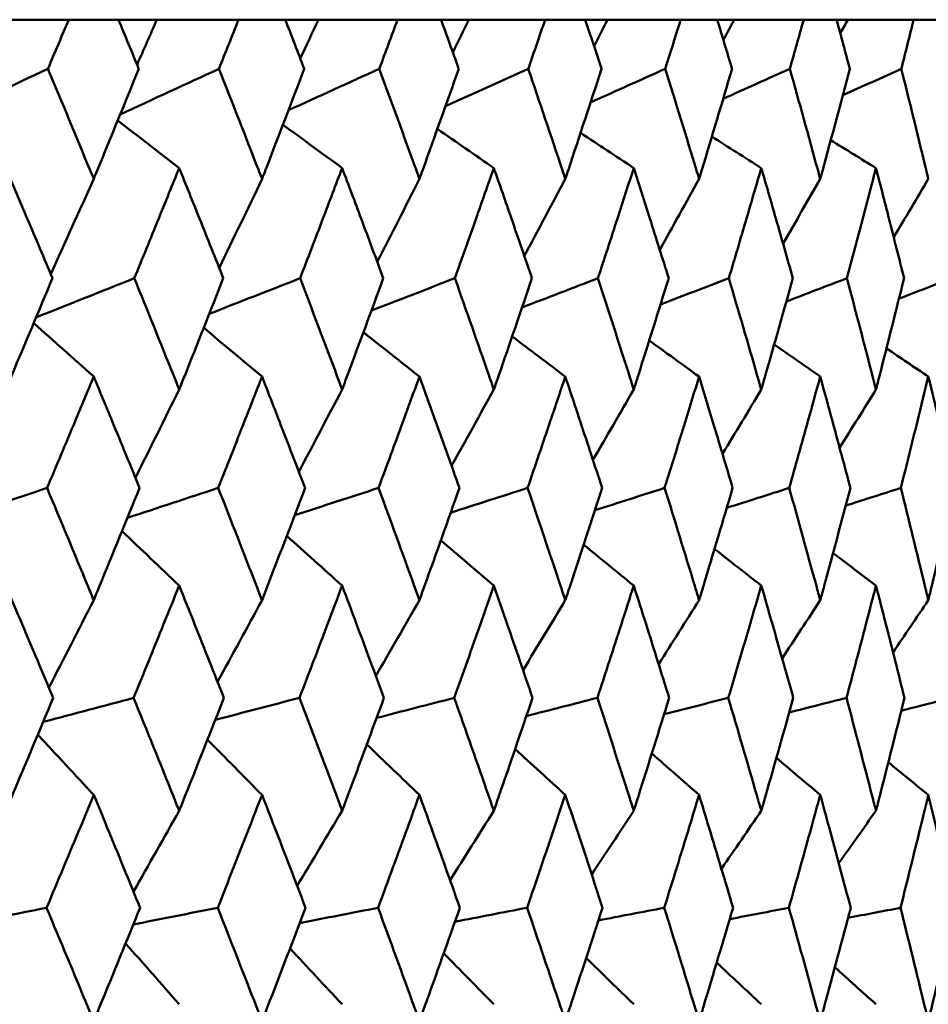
# Model space of a CAD drawing. Header units: millimetres. Extents: x 61 to 1929, y 482 to 2664.
# Tile 36 of 219: x 344.07 to 348.87, y 716.16 to 721.35. Entities that reach past the tile are written whole.
import ezdxf

# ---------------------------------------------------------------- set-up
doc = ezdxf.new("R2010")
doc.units = ezdxf.units.MM
doc.header["$LTSCALE"] = 10
doc.layers.add('Widoczne (ISO)', color=7, linetype='Continuous', lineweight=50)

msp = doc.modelspace()

# ---------------------------------------------------------------- linework, layer by layer
at = {"layer": 'Widoczne (ISO)'}
for p, q in [((343.8995, 721.3536), (344.3332, 721.3536)), ((344.5961, 721.3536), (344.3332, 721.3536)), ((344.5961, 721.3536), (344.7986, 721.3536)), ((344.7986, 721.3536), (345.2296, 721.3536)), ((345.4764, 721.3536), (345.2296, 721.3536)), ((345.4764, 721.3536), (345.6515, 721.3536)), ((345.6515, 721.3536), (346.0689, 721.3536)), ((346.2988, 721.3536), (346.0689, 721.3536)), ((346.2988, 721.3536), (346.4457, 721.3536)), ((346.4457, 721.3536), (346.8479, 721.3536)), ((347.0599, 721.3536), (346.8479, 721.3536)), ((347.0599, 721.3536), (347.1781, 721.3536)), ((347.1781, 721.3536), (347.5635, 721.3536)), ((347.7567, 721.3536), (347.5635, 721.3536)), ((347.7567, 721.3536), (347.8457, 721.3536)), ((347.8457, 721.3536), (348.2128, 721.3536)), ((348.3865, 721.3536), (348.2128, 721.3536)), ((348.3865, 721.3536), (348.4459, 721.3536)), ((348.4459, 721.3536), (348.7933, 721.3536)), ((348.9468, 721.3536), (348.7933, 721.3536))]:
    msp.add_line(p, q, dxfattribs=at)
msp.add_circle((330.7742, 751.3536), 50, dxfattribs=at)
for points, knots in [([(344.3332, 721.3536), (344.297, 721.2677), (344.2607, 721.1818), (344.2241, 721.0954), (344.2238, 721.0948), (344.2236, 721.0943)], [0, 0, 0, 0, 0.02969567, 0.02969567, 0.02988021, 0.02988021, 0.02988021, 0.02988021]), ([(344.703, 721.0943), (344.7028, 721.0948), (344.7026, 721.0954), (344.6671, 721.1818), (344.6316, 721.2677), (344.5961, 721.3536)], [0.02951568, 0.02951568, 0.02951568, 0.02951568, 0.02969929, 0.02969929, 0.05939589, 0.05939589, 0.05939589, 0.05939589]), ([(345.2296, 721.3536), (345.1956, 721.2677), (345.1614, 721.1818), (345.1269, 721.0954), (345.1267, 721.0948), (345.1265, 721.0943)], [0, 0, 0, 0, 0.02969567, 0.02969567, 0.02988021, 0.02988021, 0.02988021, 0.02988021]), ([(345.5767, 721.0943), (345.5765, 721.0948), (345.5763, 721.0954), (345.543, 721.1818), (345.5098, 721.2677), (345.4764, 721.3536)], [0.02951568, 0.02951568, 0.02951568, 0.02951568, 0.02969929, 0.02969929, 0.05939589, 0.05939589, 0.05939589, 0.05939589]), ([(346.0689, 721.3536), (346.0372, 721.2677), (346.0054, 721.1818), (345.9732, 721.0954), (345.973, 721.0948), (345.9728, 721.0943)], [0, 0, 0, 0, 0.02969567, 0.02969567, 0.02988021, 0.02988021, 0.02988021, 0.02988021]), ([(346.392, 721.0943), (346.3918, 721.0948), (346.3916, 721.0954), (346.3607, 721.1818), (346.3298, 721.2677), (346.2988, 721.3536)], [0.02951568, 0.02951568, 0.02951568, 0.02951568, 0.02969929, 0.02969929, 0.05939589, 0.05939589, 0.05939589, 0.05939589]), ([(346.8479, 721.3536), (346.8186, 721.2677), (346.7892, 721.1818), (346.7595, 721.0954), (346.7593, 721.0948), (346.7591, 721.0943)], [0, 0, 0, 0, 0.02969567, 0.02969567, 0.02988021, 0.02988021, 0.02988021, 0.02988021]), ([(347.1457, 721.0943), (347.1455, 721.0948), (347.1453, 721.0954), (347.1169, 721.1818), (347.0885, 721.2677), (347.0599, 721.3536)], [0.02951568, 0.02951568, 0.02951568, 0.02951568, 0.02969929, 0.02969929, 0.05939589, 0.05939589, 0.05939589, 0.05939589]), ([(347.5635, 721.3536), (347.5367, 721.2677), (347.5098, 721.1818), (347.4826, 721.0954), (347.4825, 721.0948), (347.4823, 721.0943)], [0, 0, 0, 0, 0.02969567, 0.02969567, 0.02988021, 0.02988021, 0.02988021, 0.02988021]), ([(347.8347, 721.0943), (347.8345, 721.0948), (347.8344, 721.0954), (347.8086, 721.1818), (347.7827, 721.2677), (347.7567, 721.3536)], [0.02951568, 0.02951568, 0.02951568, 0.02951568, 0.02969929, 0.02969929, 0.05939589, 0.05939589, 0.05939589, 0.05939589]), ([(348.2128, 721.3536), (348.1887, 721.2677), (348.1644, 721.1818), (348.1399, 721.0954), (348.1397, 721.0948), (348.1396, 721.0943)], [0, 0, 0, 0, 0.02969567, 0.02969567, 0.02988021, 0.02988021, 0.02988021, 0.02988021]), ([(348.4564, 721.0943), (348.4563, 721.0948), (348.4561, 721.0954), (348.433, 721.1818), (348.4098, 721.2677), (348.3865, 721.3536)], [0.02951568, 0.02951568, 0.02951568, 0.02951568, 0.02969929, 0.02969929, 0.05939589, 0.05939589, 0.05939589, 0.05939589]), ([(348.7933, 721.3536), (348.7719, 721.2677), (348.7504, 721.1818), (348.7286, 721.0954), (348.7284, 721.0948), (348.7283, 721.0943)], [0, 0, 0, 0, 0.02969567, 0.02969567, 0.02988021, 0.02988021, 0.02988021, 0.02988021]), ([(344.2236, 721.0943), (344.2979, 720.917), (344.3717, 720.7396), (344.4517, 720.546), (344.4584, 720.5296), (344.4652, 720.5133)], [0.0297954, 0.0297954, 0.0297954, 0.0297954, 0.09092493, 0.09092493, 0.09655955, 0.09655955, 0.09655955, 0.09655955]), ([(344.4652, 720.5133), (344.4719, 720.5295), (344.4786, 720.5457), (344.5583, 720.7394), (344.6309, 720.9169), (344.703, 721.0943)], [0.0853813, 0.0853813, 0.0853813, 0.0853813, 0.09097809, 0.09097809, 0.15214536, 0.15214536, 0.15214536, 0.15214536]), ([(345.1265, 721.0943), (345.1964, 720.917), (345.2658, 720.7396), (345.3409, 720.546), (345.3473, 720.5296), (345.3536, 720.5133)], [0.0297954, 0.0297954, 0.0297954, 0.0297954, 0.09092493, 0.09092493, 0.09655955, 0.09655955, 0.09655955, 0.09655955]), ([(345.3536, 720.5133), (345.3599, 720.5295), (345.3662, 720.5457), (345.4411, 720.7394), (345.5092, 720.9169), (345.5767, 721.0943)], [0.0853813, 0.0853813, 0.0853813, 0.0853813, 0.09097809, 0.09097809, 0.15214536, 0.15214536, 0.15214536, 0.15214536]), ([(345.9728, 721.0943), (346.0381, 720.917), (346.1027, 720.7396), (346.1727, 720.546), (346.1786, 720.5296), (346.1845, 720.5133)], [0.0297954, 0.0297954, 0.0297954, 0.0297954, 0.09092493, 0.09092493, 0.09655955, 0.09655955, 0.09655955, 0.09655955]), ([(346.1845, 720.5133), (346.1903, 720.5295), (346.1962, 720.5457), (346.2659, 720.7394), (346.3293, 720.9169), (346.392, 721.0943)], [0.0853813, 0.0853813, 0.0853813, 0.0853813, 0.09097809, 0.09097809, 0.15214536, 0.15214536, 0.15214536, 0.15214536]), ([(346.7591, 721.0943), (346.8194, 720.917), (346.8791, 720.7396), (346.9437, 720.546), (346.9491, 720.5296), (346.9546, 720.5133)], [0.0297954, 0.0297954, 0.0297954, 0.0297954, 0.09092493, 0.09092493, 0.09655955, 0.09655955, 0.09655955, 0.09655955]), ([(346.9546, 720.5133), (346.96, 720.5295), (346.9654, 720.5457), (347.0297, 720.7394), (347.088, 720.9169), (347.1457, 721.0943)], [0.0853813, 0.0853813, 0.0853813, 0.0853813, 0.09097809, 0.09097809, 0.15214536, 0.15214536, 0.15214536, 0.15214536]), ([(347.4823, 721.0943), (347.5375, 720.917), (347.592, 720.7396), (347.6509, 720.546), (347.6558, 720.5296), (347.6608, 720.5133)], [0.0297954, 0.0297954, 0.0297954, 0.0297954, 0.09092493, 0.09092493, 0.09655955, 0.09655955, 0.09655955, 0.09655955]), ([(347.6608, 720.5133), (347.6657, 720.5295), (347.6706, 720.5457), (347.7292, 720.7394), (347.7823, 720.9169), (347.8347, 721.0943)], [0.0853813, 0.0853813, 0.0853813, 0.0853813, 0.09097809, 0.09097809, 0.15214536, 0.15214536, 0.15214536, 0.15214536]), ([(348.1396, 721.0943), (348.1894, 720.917), (348.2385, 720.7396), (348.2914, 720.546), (348.2959, 720.5296), (348.3004, 720.5133)], [0.0297954, 0.0297954, 0.0297954, 0.0297954, 0.09092493, 0.09092493, 0.09655955, 0.09655955, 0.09655955, 0.09655955]), ([(348.3004, 720.5133), (348.3048, 720.5295), (348.3092, 720.5457), (348.3619, 720.7394), (348.4095, 720.9169), (348.4564, 721.0943)], [0.0853813, 0.0853813, 0.0853813, 0.0853813, 0.09097809, 0.09097809, 0.15214536, 0.15214536, 0.15214536, 0.15214536]), ([(348.7283, 721.0943), (348.7725, 720.917), (348.8161, 720.7396), (348.8629, 720.546), (348.8668, 720.5296), (348.8708, 720.5133)], [0.0297954, 0.0297954, 0.0297954, 0.0297954, 0.09092493, 0.09092493, 0.09655955, 0.09655955, 0.09655955, 0.09655955]), ([(344.2478, 719.9896), (344.2035, 720.0945), (344.1591, 720.1994), (344.0766, 720.3931), (344.0386, 720.482), (344.0005, 720.571)], [0.02528165, 0.02528165, 0.02528165, 0.02528165, 0.06150593, 0.06150593, 0.09223152, 0.09223152, 0.09223152, 0.09223152]), ([(344.9164, 720.571), (344.8804, 720.4821), (344.8444, 720.3932), (344.7655, 720.1994), (344.7226, 720.0945), (344.6796, 719.9896)], [0.03078053, 0.03078053, 0.03078053, 0.03078053, 0.06149921, 0.06149921, 0.09773041, 0.09773041, 0.09773041, 0.09773041]), ([(345.1493, 719.9896), (345.1076, 720.0945), (345.0658, 720.1994), (344.9881, 720.3931), (344.9523, 720.482), (344.9164, 720.571)], [0.02528165, 0.02528165, 0.02528165, 0.02528165, 0.06150593, 0.06150593, 0.09223152, 0.09223152, 0.09223152, 0.09223152]), ([(345.7764, 720.571), (345.7428, 720.4821), (345.7091, 720.3932), (345.6352, 720.1994), (345.5951, 720.0945), (345.5547, 719.9896)], [0.03078053, 0.03078053, 0.03078053, 0.03078053, 0.06149921, 0.06149921, 0.09773041, 0.09773041, 0.09773041, 0.09773041]), ([(345.994, 719.9896), (345.9552, 720.0945), (345.9161, 720.1994), (345.8435, 720.3931), (345.8101, 720.482), (345.7764, 720.571)], [0.02528165, 0.02528165, 0.02528165, 0.02528165, 0.06150593, 0.06150593, 0.09223152, 0.09223152, 0.09223152, 0.09223152]), ([(346.5773, 720.571), (346.5462, 720.4821), (346.5149, 720.3932), (346.4464, 720.1994), (346.4091, 720.0945), (346.3716, 719.9896)], [0.03078053, 0.03078053, 0.03078053, 0.03078053, 0.06149921, 0.06149921, 0.09773041, 0.09773041, 0.09773041, 0.09773041]), ([(346.7787, 719.9896), (346.7428, 720.0945), (346.7067, 720.1994), (346.6395, 720.3931), (346.6085, 720.482), (346.5773, 720.571)], [0.02528165, 0.02528165, 0.02528165, 0.02528165, 0.06150593, 0.06150593, 0.09223152, 0.09223152, 0.09223152, 0.09223152]), ([(347.3158, 720.571), (347.2873, 720.4821), (347.2585, 720.3932), (347.1956, 720.1994), (347.1614, 720.0945), (347.1269, 719.9896)], [0.03078053, 0.03078053, 0.03078053, 0.03078053, 0.06149921, 0.06149921, 0.09773041, 0.09773041, 0.09773041, 0.09773041]), ([(347.5002, 719.9896), (347.4674, 720.0945), (347.4344, 720.1994), (347.3728, 720.3931), (347.3444, 720.482), (347.3158, 720.571)], [0.02528165, 0.02528165, 0.02528165, 0.02528165, 0.06150593, 0.06150593, 0.09223152, 0.09223152, 0.09223152, 0.09223152]), ([(347.9891, 720.571), (347.9632, 720.4821), (347.9372, 720.3932), (347.8801, 720.1994), (347.849, 720.0945), (347.8176, 719.9896)], [0.03078053, 0.03078053, 0.03078053, 0.03078053, 0.06149921, 0.06149921, 0.09773041, 0.09773041, 0.09773041, 0.09773041]), ([(348.1558, 719.9896), (348.1261, 720.0945), (348.0963, 720.1994), (348.0407, 720.3931), (348.0149, 720.482), (347.9891, 720.571)], [0.02528165, 0.02528165, 0.02528165, 0.02528165, 0.06150593, 0.06150593, 0.09223152, 0.09223152, 0.09223152, 0.09223152]), ([(348.5944, 720.571), (348.5713, 720.4821), (348.548, 720.3932), (348.497, 720.1994), (348.4692, 720.0945), (348.4411, 719.9896)], [0.03078053, 0.03078053, 0.03078053, 0.03078053, 0.06149921, 0.06149921, 0.09773041, 0.09773041, 0.09773041, 0.09773041]), ([(348.7427, 719.9896), (348.7164, 720.0945), (348.6898, 720.1994), (348.6403, 720.3931), (348.6174, 720.482), (348.5944, 720.571)], [0.02528165, 0.02528165, 0.02528165, 0.02528165, 0.06150593, 0.06150593, 0.09223152, 0.09223152, 0.09223152, 0.09223152]), ([(344.0005, 719.4023), (344.0107, 719.4264), (344.021, 719.4506), (344.1038, 719.6464), (344.176, 719.818), (344.2478, 719.9896)], [0.0806421, 0.0806421, 0.0806421, 0.0806421, 0.08897282, 0.08897282, 0.14811965, 0.14811965, 0.14811965, 0.14811965]), ([(344.6796, 719.9896), (344.7493, 719.8181), (344.8185, 719.6466), (344.897, 719.4508), (344.9067, 719.4265), (344.9164, 719.4023)], [0.02983351, 0.02983351, 0.02983351, 0.02983351, 0.0889495, 0.0889495, 0.09731113, 0.09731113, 0.09731113, 0.09731113]), ([(344.9164, 719.4023), (344.926, 719.4264), (344.9357, 719.4506), (345.0138, 719.6464), (345.0818, 719.818), (345.1493, 719.9896)], [0.0806421, 0.0806421, 0.0806421, 0.0806421, 0.08897282, 0.08897282, 0.14811965, 0.14811965, 0.14811965, 0.14811965]), ([(345.5547, 719.9896), (345.6201, 719.8181), (345.6849, 719.6466), (345.7583, 719.4508), (345.7674, 719.4265), (345.7764, 719.4023)], [0.02983351, 0.02983351, 0.02983351, 0.02983351, 0.0889495, 0.0889495, 0.09731113, 0.09731113, 0.09731113, 0.09731113]), ([(345.7764, 719.4023), (345.7855, 719.4264), (345.7945, 719.4506), (345.8676, 719.6464), (345.931, 719.818), (345.994, 719.9896)], [0.0806421, 0.0806421, 0.0806421, 0.0806421, 0.08897282, 0.08897282, 0.14811965, 0.14811965, 0.14811965, 0.14811965]), ([(346.3716, 719.9896), (346.4323, 719.8181), (346.4925, 719.6466), (346.5605, 719.4508), (346.5689, 719.4265), (346.5773, 719.4023)], [0.02983351, 0.02983351, 0.02983351, 0.02983351, 0.0889495, 0.0889495, 0.09731113, 0.09731113, 0.09731113, 0.09731113]), ([(346.5773, 719.4023), (346.5857, 719.4264), (346.5941, 719.4506), (346.6617, 719.6464), (346.7205, 719.818), (346.7787, 719.9896)], [0.0806421, 0.0806421, 0.0806421, 0.0806421, 0.08897282, 0.08897282, 0.14811965, 0.14811965, 0.14811965, 0.14811965]), ([(347.1269, 719.9896), (347.1827, 719.8181), (347.238, 719.6466), (347.3004, 719.4508), (347.3081, 719.4265), (347.3158, 719.4023)], [0.02983351, 0.02983351, 0.02983351, 0.02983351, 0.0889495, 0.0889495, 0.09731113, 0.09731113, 0.09731113, 0.09731113]), ([(347.3158, 719.4023), (347.3235, 719.4264), (347.3312, 719.4506), (347.3932, 719.6464), (347.447, 719.818), (347.5002, 719.9896)], [0.0806421, 0.0806421, 0.0806421, 0.0806421, 0.08897282, 0.08897282, 0.14811965, 0.14811965, 0.14811965, 0.14811965]), ([(347.8176, 719.9896), (347.8684, 719.8181), (347.9185, 719.6466), (347.9751, 719.4508), (347.9821, 719.4265), (347.9891, 719.4023)], [0.02983351, 0.02983351, 0.02983351, 0.02983351, 0.0889495, 0.0889495, 0.09731113, 0.09731113, 0.09731113, 0.09731113]), ([(347.9891, 719.4023), (347.996, 719.4264), (348.003, 719.4506), (348.0591, 719.6464), (348.1077, 719.818), (348.1558, 719.9896)], [0.0806421, 0.0806421, 0.0806421, 0.0806421, 0.08897282, 0.08897282, 0.14811965, 0.14811965, 0.14811965, 0.14811965]), ([(348.4411, 719.9896), (348.4866, 719.8181), (348.5314, 719.6466), (348.5819, 719.4508), (348.5881, 719.4265), (348.5944, 719.4023)], [0.02983351, 0.02983351, 0.02983351, 0.02983351, 0.0889495, 0.0889495, 0.09731113, 0.09731113, 0.09731113, 0.09731113]), ([(348.5944, 719.4023), (348.6006, 719.4264), (348.6068, 719.4506), (348.6568, 719.6464), (348.7001, 719.818), (348.7427, 719.9896)], [0.0806421, 0.0806421, 0.0806421, 0.0806421, 0.08897282, 0.08897282, 0.14811965, 0.14811965, 0.14811965, 0.14811965]), ([(344.4652, 719.4706), (344.4326, 719.3921), (344.3998, 719.3137), (344.318, 719.1179), (344.2687, 719.0005), (344.2192, 718.8831)], [0.03448054, 0.03448054, 0.03448054, 0.03448054, 0.06157222, 0.06157222, 0.10209717, 0.10209717, 0.10209717, 0.10209717]), ([(344.7073, 718.8831), (344.6594, 719.0005), (344.6112, 719.1178), (344.5303, 719.3136), (344.4978, 719.3921), (344.4652, 719.4706)], [0.02104899, 0.02104899, 0.02104899, 0.02104899, 0.0615671, 0.0615671, 0.08866561, 0.08866561, 0.08866561, 0.08866561]), ([(345.3536, 719.4706), (345.323, 719.3921), (345.2922, 719.3137), (345.2153, 719.1179), (345.1689, 719.0005), (345.1224, 718.8831)], [0.03448054, 0.03448054, 0.03448054, 0.03448054, 0.06157222, 0.06157222, 0.10209717, 0.10209717, 0.10209717, 0.10209717]), ([(345.5808, 718.8831), (345.5358, 719.0005), (345.4906, 719.1178), (345.4148, 719.3136), (345.3842, 719.3921), (345.3536, 719.4706)], [0.02104899, 0.02104899, 0.02104899, 0.02104899, 0.0615671, 0.0615671, 0.08866561, 0.08866561, 0.08866561, 0.08866561]), ([(346.1845, 719.4706), (346.156, 719.3921), (346.1273, 719.3137), (346.0556, 719.1179), (346.0124, 719.0005), (345.9689, 718.8831)], [0.03448054, 0.03448054, 0.03448054, 0.03448054, 0.06157222, 0.06157222, 0.10209717, 0.10209717, 0.10209717, 0.10209717]), ([(346.3958, 718.8831), (346.354, 719.0005), (346.312, 719.1178), (346.2414, 719.3136), (346.213, 719.3921), (346.1845, 719.4706)], [0.02104899, 0.02104899, 0.02104899, 0.02104899, 0.0615671, 0.0615671, 0.08866561, 0.08866561, 0.08866561, 0.08866561]), ([(346.9546, 719.4706), (346.9283, 719.3921), (346.9019, 719.3137), (346.8356, 719.1179), (346.7957, 719.0005), (346.7555, 718.8831)], [0.03448054, 0.03448054, 0.03448054, 0.03448054, 0.06157222, 0.06157222, 0.10209717, 0.10209717, 0.10209717, 0.10209717]), ([(347.1491, 718.8831), (347.1107, 719.0005), (347.072, 719.1178), (347.007, 719.3136), (346.9809, 719.3921), (346.9546, 719.4706)], [0.02104899, 0.02104899, 0.02104899, 0.02104899, 0.0615671, 0.0615671, 0.08866561, 0.08866561, 0.08866561, 0.08866561]), ([(347.6608, 719.4706), (347.6368, 719.3921), (347.6127, 719.3137), (347.5523, 719.1179), (347.5158, 719.0005), (347.479, 718.8831)], [0.03448054, 0.03448054, 0.03448054, 0.03448054, 0.06157222, 0.06157222, 0.10209717, 0.10209717, 0.10209717, 0.10209717]), ([(347.8378, 718.8831), (347.803, 719.0005), (347.7678, 719.1178), (347.7086, 719.3136), (347.6848, 719.3921), (347.6608, 719.4706)], [0.02104899, 0.02104899, 0.02104899, 0.02104899, 0.0615671, 0.0615671, 0.08866561, 0.08866561, 0.08866561, 0.08866561]), ([(348.3004, 719.4706), (348.2788, 719.3921), (348.2571, 719.3137), (348.2027, 719.1179), (348.1698, 719.0005), (348.1366, 718.8831)], [0.03448054, 0.03448054, 0.03448054, 0.03448054, 0.06157222, 0.06157222, 0.10209717, 0.10209717, 0.10209717, 0.10209717]), ([(348.4592, 718.8831), (348.428, 719.0005), (348.3965, 719.1178), (348.3433, 719.3136), (348.3219, 719.3921), (348.3004, 719.4706)], [0.02104899, 0.02104899, 0.02104899, 0.02104899, 0.0615671, 0.0615671, 0.08866561, 0.08866561, 0.08866561, 0.08866561]), ([(348.8708, 719.4706), (348.8517, 719.3921), (348.8325, 719.3137), (348.7843, 719.1179), (348.7551, 719.0005), (348.7257, 718.8831)], [0.03448054, 0.03448054, 0.03448054, 0.03448054, 0.06157222, 0.06157222, 0.10209717, 0.10209717, 0.10209717, 0.10209717]), ([(349.0108, 718.8831), (348.9833, 719.0005), (348.9556, 719.1178), (348.9087, 719.3136), (348.8898, 719.3921), (348.8708, 719.4706)], [0.02104899, 0.02104899, 0.02104899, 0.02104899, 0.0615671, 0.0615671, 0.08866561, 0.08866561, 0.08866561, 0.08866561]), ([(344.2192, 718.8831), (344.2912, 718.7109), (344.3628, 718.5387), (344.4444, 718.3413), (344.4548, 718.3161), (344.4652, 718.2908)], [0.02530969, 0.02530969, 0.02530969, 0.02530969, 0.08465152, 0.08465152, 0.09334823, 0.09334823, 0.09334823, 0.09334823]), ([(344.4652, 718.2908), (344.4755, 718.316), (344.4859, 718.3412), (344.5671, 718.5386), (344.6375, 718.7109), (344.7073, 718.8831)], [0.07597559, 0.07597559, 0.07597559, 0.07597559, 0.08464777, 0.08464777, 0.14401425, 0.14401425, 0.14401425, 0.14401425]), ([(345.1224, 718.8831), (345.1902, 718.7109), (345.2575, 718.5387), (345.3341, 718.3413), (345.3438, 718.3161), (345.3536, 718.2908)], [0.02530969, 0.02530969, 0.02530969, 0.02530969, 0.08465152, 0.08465152, 0.09334823, 0.09334823, 0.09334823, 0.09334823]), ([(345.3536, 718.2908), (345.3633, 718.316), (345.3731, 718.3412), (345.4493, 718.5386), (345.5153, 718.7109), (345.5808, 718.8831)], [0.07597559, 0.07597559, 0.07597559, 0.07597559, 0.08464777, 0.08464777, 0.14401425, 0.14401425, 0.14401425, 0.14401425]), ([(345.9689, 718.8831), (346.0322, 718.7109), (346.095, 718.5387), (346.1663, 718.3413), (346.1754, 718.3161), (346.1845, 718.2908)], [0.02530969, 0.02530969, 0.02530969, 0.02530969, 0.08465152, 0.08465152, 0.09334823, 0.09334823, 0.09334823, 0.09334823]), ([(346.1845, 718.2908), (346.1936, 718.316), (346.2026, 718.3412), (346.2736, 718.5386), (346.3349, 718.7109), (346.3958, 718.8831)], [0.07597559, 0.07597559, 0.07597559, 0.07597559, 0.08464777, 0.08464777, 0.14401425, 0.14401425, 0.14401425, 0.14401425]), ([(346.7555, 718.8831), (346.814, 718.7109), (346.872, 718.5387), (346.9378, 718.3413), (346.9462, 718.3161), (346.9546, 718.2908)], [0.02530969, 0.02530969, 0.02530969, 0.02530969, 0.08465152, 0.08465152, 0.09334823, 0.09334823, 0.09334823, 0.09334823]), ([(346.9546, 718.2908), (346.9629, 718.316), (346.9713, 718.3412), (347.0367, 718.5386), (347.0932, 718.7109), (347.1491, 718.8831)], [0.07597559, 0.07597559, 0.07597559, 0.07597559, 0.08464777, 0.08464777, 0.14401425, 0.14401425, 0.14401425, 0.14401425]), ([(347.479, 718.8831), (347.5325, 718.7109), (347.5855, 718.5387), (347.6455, 718.3413), (347.6531, 718.3161), (347.6608, 718.2908)], [0.02530969, 0.02530969, 0.02530969, 0.02530969, 0.08465152, 0.08465152, 0.09334823, 0.09334823, 0.09334823, 0.09334823]), ([(347.6608, 718.2908), (347.6684, 718.316), (347.676, 718.3412), (347.7356, 718.5386), (347.787, 718.7109), (347.8378, 718.8831)], [0.07597559, 0.07597559, 0.07597559, 0.07597559, 0.08464777, 0.08464777, 0.14401425, 0.14401425, 0.14401425, 0.14401425]), ([(348.1366, 718.8831), (348.1849, 718.7109), (348.2326, 718.5387), (348.2866, 718.3413), (348.2935, 718.3161), (348.3004, 718.2908)], [0.02530969, 0.02530969, 0.02530969, 0.02530969, 0.08465152, 0.08465152, 0.09334823, 0.09334823, 0.09334823, 0.09334823]), ([(348.3004, 718.2908), (348.3072, 718.316), (348.3141, 718.3412), (348.3676, 718.5386), (348.4137, 718.7109), (348.4592, 718.8831)], [0.07597559, 0.07597559, 0.07597559, 0.07597559, 0.08464777, 0.08464777, 0.14401425, 0.14401425, 0.14401425, 0.14401425]), ([(348.7257, 718.8831), (348.7686, 718.7109), (348.8109, 718.5387), (348.8586, 718.3413), (348.8647, 718.3161), (348.8708, 718.2908)], [0.02530969, 0.02530969, 0.02530969, 0.02530969, 0.08465152, 0.08465152, 0.09334823, 0.09334823, 0.09334823, 0.09334823]), ([(348.8708, 718.2908), (348.8768, 718.316), (348.8829, 718.3412), (348.9302, 718.5386), (348.9708, 718.7109), (349.0108, 718.8831)], [0.07597559, 0.07597559, 0.07597559, 0.07597559, 0.08464777, 0.08464777, 0.14401425, 0.14401425, 0.14401425, 0.14401425]), ([(344.2514, 717.7757), (344.1969, 717.9054), (344.142, 718.0351), (344.0582, 718.2325), (344.0294, 718.3002), (344.0005, 718.3678)], [0.01681985, 0.01681985, 0.01681985, 0.01681985, 0.06159108, 0.06159108, 0.08495433, 0.08495433, 0.08495433, 0.08495433]), ([(344.9164, 718.3678), (344.8891, 718.3002), (344.8618, 718.2325), (344.7819, 718.0351), (344.7291, 717.9054), (344.6761, 717.7757)], [0.03825175, 0.03825175, 0.03825175, 0.03825175, 0.06160817, 0.06160817, 0.10638617, 0.10638617, 0.10638617, 0.10638617]), ([(345.1527, 717.7757), (345.1014, 717.9054), (345.0498, 718.0351), (344.9708, 718.2325), (344.9436, 718.3002), (344.9164, 718.3678)], [0.01681985, 0.01681985, 0.01681985, 0.01681985, 0.06159108, 0.06159108, 0.08495433, 0.08495433, 0.08495433, 0.08495433]), ([(345.7764, 718.3678), (345.751, 718.3002), (345.7254, 718.2325), (345.6506, 718.0351), (345.6012, 717.9054), (345.5514, 717.7757)], [0.03825175, 0.03825175, 0.03825175, 0.03825175, 0.06160817, 0.06160817, 0.10638617, 0.10638617, 0.10638617, 0.10638617]), ([(345.9972, 717.7757), (345.9493, 717.9054), (345.9011, 718.0351), (345.8273, 718.2325), (345.8019, 718.3002), (345.7764, 718.3678)], [0.01681985, 0.01681985, 0.01681985, 0.01681985, 0.06159108, 0.06159108, 0.08495433, 0.08495433, 0.08495433, 0.08495433]), ([(346.5773, 718.3678), (346.5537, 718.3002), (346.53, 718.2325), (346.4607, 718.0351), (346.4147, 717.9054), (346.3685, 717.7757)], [0.03825175, 0.03825175, 0.03825175, 0.03825175, 0.06160817, 0.06160817, 0.10638617, 0.10638617, 0.10638617, 0.10638617]), ([(346.7816, 717.7757), (346.7374, 717.9054), (346.6928, 718.0351), (346.6245, 718.2325), (346.6009, 718.3002), (346.5773, 718.3678)], [0.01681985, 0.01681985, 0.01681985, 0.01681985, 0.06159108, 0.06159108, 0.08495433, 0.08495433, 0.08495433, 0.08495433]), ([(347.3158, 718.3678), (347.2942, 718.3002), (347.2724, 718.2325), (347.2088, 718.0351), (347.1666, 717.9054), (347.1241, 717.7757)], [0.03825175, 0.03825175, 0.03825175, 0.03825175, 0.06160817, 0.06160817, 0.10638617, 0.10638617, 0.10638617, 0.10638617]), ([(347.5029, 717.7757), (347.4625, 717.9054), (347.4217, 718.0351), (347.3591, 718.2325), (347.3375, 718.3002), (347.3158, 718.3678)], [0.01681985, 0.01681985, 0.01681985, 0.01681985, 0.06159108, 0.06159108, 0.08495433, 0.08495433, 0.08495433, 0.08495433]), ([(347.9891, 718.3678), (347.9695, 718.3002), (347.9498, 718.2325), (347.892, 718.0351), (347.8537, 717.9054), (347.8151, 717.7757)], [0.03825175, 0.03825175, 0.03825175, 0.03825175, 0.06160817, 0.06160817, 0.10638617, 0.10638617, 0.10638617, 0.10638617]), ([(348.1582, 717.7757), (348.1217, 717.9054), (348.0848, 718.0351), (348.0282, 718.2325), (348.0087, 718.3002), (347.9891, 718.3678)], [0.01681985, 0.01681985, 0.01681985, 0.01681985, 0.06159108, 0.06159108, 0.08495433, 0.08495433, 0.08495433, 0.08495433]), ([(348.5944, 718.3678), (348.5769, 718.3002), (348.5593, 718.2325), (348.5077, 718.0351), (348.4734, 717.9054), (348.4388, 717.7757)], [0.03825175, 0.03825175, 0.03825175, 0.03825175, 0.06160817, 0.06160817, 0.10638617, 0.10638617, 0.10638617, 0.10638617]), ([(348.7448, 717.7757), (348.7124, 717.9054), (348.6797, 718.0351), (348.6292, 718.2325), (348.6119, 718.3002), (348.5944, 718.3678)], [0.01681985, 0.01681985, 0.01681985, 0.01681985, 0.06159108, 0.06159108, 0.08495433, 0.08495433, 0.08495433, 0.08495433]), ([(344.0005, 717.1799), (344.0113, 717.2054), (344.0221, 717.2309), (344.1063, 717.4295), (344.1791, 717.6026), (344.2514, 717.7757)], [0.07138254, 0.07138254, 0.07138254, 0.07138254, 0.08018544, 0.08018544, 0.13983561, 0.13983561, 0.13983561, 0.13983561]), ([(344.6761, 717.7757), (344.7464, 717.6027), (344.8163, 717.4296), (344.8959, 717.231), (344.9061, 717.2054), (344.9164, 717.1799)], [0.02053386, 0.02053386, 0.02053386, 0.02053386, 0.08016461, 0.08016461, 0.08898694, 0.08898694, 0.08898694, 0.08898694]), ([(344.9164, 717.1799), (344.9266, 717.2054), (344.9368, 717.2309), (345.0161, 717.4295), (345.0846, 717.6026), (345.1527, 717.7757)], [0.07138254, 0.07138254, 0.07138254, 0.07138254, 0.08018544, 0.08018544, 0.13983561, 0.13983561, 0.13983561, 0.13983561]), ([(345.5514, 717.7757), (345.6174, 717.6027), (345.6828, 717.4296), (345.7573, 717.231), (345.7669, 717.2054), (345.7764, 717.1799)], [0.02053386, 0.02053386, 0.02053386, 0.02053386, 0.08016461, 0.08016461, 0.08898694, 0.08898694, 0.08898694, 0.08898694]), ([(345.7764, 717.1799), (345.786, 717.2054), (345.7955, 717.2309), (345.8697, 717.4295), (345.9337, 717.6026), (345.9972, 717.7757)], [0.07138254, 0.07138254, 0.07138254, 0.07138254, 0.08018544, 0.08018544, 0.13983561, 0.13983561, 0.13983561, 0.13983561]), ([(346.3685, 717.7757), (346.4298, 717.6027), (346.4905, 717.4296), (346.5596, 717.231), (346.5685, 717.2054), (346.5773, 717.1799)], [0.02053386, 0.02053386, 0.02053386, 0.02053386, 0.08016461, 0.08016461, 0.08898694, 0.08898694, 0.08898694, 0.08898694]), ([(346.5773, 717.1799), (346.5862, 717.2054), (346.595, 717.2309), (346.6637, 717.4295), (346.723, 717.6026), (346.7816, 717.7757)], [0.07138254, 0.07138254, 0.07138254, 0.07138254, 0.08018544, 0.08018544, 0.13983561, 0.13983561, 0.13983561, 0.13983561]), ([(347.1241, 717.7757), (347.1804, 717.6027), (347.2362, 717.4296), (347.2995, 717.231), (347.3077, 717.2054), (347.3158, 717.1799)], [0.02053386, 0.02053386, 0.02053386, 0.02053386, 0.08016461, 0.08016461, 0.08898694, 0.08898694, 0.08898694, 0.08898694]), ([(347.3158, 717.1799), (347.324, 717.2054), (347.3321, 717.2309), (347.395, 717.4295), (347.4493, 717.6026), (347.5029, 717.7757)], [0.07138254, 0.07138254, 0.07138254, 0.07138254, 0.08018544, 0.08018544, 0.13983561, 0.13983561, 0.13983561, 0.13983561]), ([(347.8151, 717.7757), (347.8663, 717.6027), (347.9169, 717.4296), (347.9743, 717.231), (347.9817, 717.2054), (347.9891, 717.1799)], [0.02053386, 0.02053386, 0.02053386, 0.02053386, 0.08016461, 0.08016461, 0.08898694, 0.08898694, 0.08898694, 0.08898694]), ([(347.9891, 717.1799), (347.9964, 717.2054), (348.0038, 717.2309), (348.0607, 717.4295), (348.1098, 717.6026), (348.1582, 717.7757)], [0.07138254, 0.07138254, 0.07138254, 0.07138254, 0.08018544, 0.08018544, 0.13983561, 0.13983561, 0.13983561, 0.13983561]), ([(348.4388, 717.7757), (348.4847, 717.6027), (348.53, 717.4296), (348.5812, 717.231), (348.5878, 717.2054), (348.5944, 717.1799)], [0.02053386, 0.02053386, 0.02053386, 0.02053386, 0.08016461, 0.08016461, 0.08898694, 0.08898694, 0.08898694, 0.08898694]), ([(348.5944, 717.1799), (348.6009, 717.2054), (348.6075, 717.2309), (348.6583, 717.4295), (348.7019, 717.6026), (348.7448, 717.7757)], [0.07138254, 0.07138254, 0.07138254, 0.07138254, 0.08018544, 0.08018544, 0.13983561, 0.13983561, 0.13983561, 0.13983561]), ([(344.4652, 717.2636), (344.4417, 717.2071), (344.4183, 717.1506), (344.3356, 716.9521), (344.2761, 716.8101), (344.2163, 716.6681)], [0.04208868, 0.04208868, 0.04208868, 0.04208868, 0.06158988, 0.06158988, 0.11059803, 0.11059803, 0.11059803, 0.11059803]), ([(344.7101, 716.6681), (344.6522, 716.8101), (344.5939, 716.9521), (344.512, 717.1506), (344.4886, 717.2071), (344.4652, 717.2636)], [0.01259731, 0.01259731, 0.01259731, 0.01259731, 0.06159863, 0.06159863, 0.08110666, 0.08110666, 0.08110666, 0.08110666]), ([(345.3536, 717.2636), (345.3316, 717.2071), (345.3095, 717.1506), (345.2319, 716.9521), (345.1759, 716.8101), (345.1197, 716.6681)], [0.04208868, 0.04208868, 0.04208868, 0.04208868, 0.06158988, 0.06158988, 0.11059803, 0.11059803, 0.11059803, 0.11059803]), ([(345.5834, 716.6681), (345.5291, 716.8101), (345.4744, 716.9521), (345.3976, 717.1506), (345.3756, 717.2071), (345.3536, 717.2636)], [0.01259731, 0.01259731, 0.01259731, 0.01259731, 0.06159863, 0.06159863, 0.08110666, 0.08110666, 0.08110666, 0.08110666]), ([(346.1845, 717.2636), (346.164, 717.2071), (346.1435, 717.1506), (346.0711, 716.9521), (346.0189, 716.8101), (345.9664, 716.6681)], [0.04208868, 0.04208868, 0.04208868, 0.04208868, 0.06158988, 0.06158988, 0.11059803, 0.11059803, 0.11059803, 0.11059803]), ([(346.3982, 716.6681), (346.3478, 716.8101), (346.297, 716.9521), (346.2254, 717.1506), (346.205, 717.2071), (346.1845, 717.2636)], [0.01259731, 0.01259731, 0.01259731, 0.01259731, 0.06159863, 0.06159863, 0.08110666, 0.08110666, 0.08110666, 0.08110666]), ([(346.9546, 717.2636), (346.9357, 717.2071), (346.9167, 717.1506), (346.8499, 716.9521), (346.8017, 716.8101), (346.7532, 716.6681)], [0.04208868, 0.04208868, 0.04208868, 0.04208868, 0.06158988, 0.06158988, 0.11059803, 0.11059803, 0.11059803, 0.11059803]), ([(347.1513, 716.6681), (347.105, 716.8101), (347.0582, 716.9521), (346.9923, 717.1506), (346.9735, 717.2071), (346.9546, 717.2636)], [0.01259731, 0.01259731, 0.01259731, 0.01259731, 0.06159863, 0.06159863, 0.08110666, 0.08110666, 0.08110666, 0.08110666]), ([(347.6608, 717.2636), (347.6436, 717.2071), (347.6263, 717.1506), (347.5653, 716.9521), (347.5213, 716.8101), (347.4769, 716.6681)], [0.04208868, 0.04208868, 0.04208868, 0.04208868, 0.06158988, 0.06158988, 0.11059803, 0.11059803, 0.11059803, 0.11059803]), ([(347.8398, 716.6681), (347.7977, 716.8101), (347.7552, 716.9521), (347.6952, 717.1506), (347.678, 717.2071), (347.6608, 717.2636)], [0.01259731, 0.01259731, 0.01259731, 0.01259731, 0.06159863, 0.06159863, 0.08110666, 0.08110666, 0.08110666, 0.08110666]), ([(348.3004, 717.2636), (348.2849, 717.2071), (348.2693, 717.1506), (348.2145, 716.9521), (348.1748, 716.8101), (348.1347, 716.6681)], [0.04208868, 0.04208868, 0.04208868, 0.04208868, 0.06158988, 0.06158988, 0.11059803, 0.11059803, 0.11059803, 0.11059803]), ([(348.461, 716.6681), (348.4233, 716.8101), (348.3852, 716.9521), (348.3313, 717.1506), (348.3158, 717.2071), (348.3004, 717.2636)], [0.01259731, 0.01259731, 0.01259731, 0.01259731, 0.06159863, 0.06159863, 0.08110666, 0.08110666, 0.08110666, 0.08110666]), ([(348.8708, 717.2636), (348.8571, 717.2071), (348.8433, 717.1506), (348.7948, 716.9521), (348.7596, 716.8101), (348.724, 716.6681)], [0.04208868, 0.04208868, 0.04208868, 0.04208868, 0.06158988, 0.06158988, 0.11059803, 0.11059803, 0.11059803, 0.11059803]), ([(349.0124, 716.6681), (348.9792, 716.8101), (348.9457, 716.9521), (348.8981, 717.1506), (348.8845, 717.2071), (348.8708, 717.2636)], [0.01259731, 0.01259731, 0.01259731, 0.01259731, 0.06159863, 0.06159863, 0.08110666, 0.08110666, 0.08110666, 0.08110666]), ([(344.2163, 716.6681), (344.2893, 716.4941), (344.3618, 716.3201), (344.4442, 716.1208), (344.4547, 716.0954), (344.4652, 716.0701)], [0.01556037, 0.01556037, 0.01556037, 0.01556037, 0.07555527, 0.07555527, 0.08428623, 0.08428623, 0.08428623, 0.08428623]), ([(344.4652, 716.0701), (344.4756, 716.0954), (344.486, 716.1207), (344.5682, 716.32), (344.6394, 716.4941), (344.7101, 716.6681)], [0.06686277, 0.06686277, 0.06686277, 0.06686277, 0.07557848, 0.07557848, 0.13558897, 0.13558897, 0.13558897, 0.13558897]), ([(345.1197, 716.6681), (345.1883, 716.4941), (345.2565, 716.3201), (345.3339, 716.1208), (345.3438, 716.0954), (345.3536, 716.0701)], [0.01556037, 0.01556037, 0.01556037, 0.01556037, 0.07555527, 0.07555527, 0.08428623, 0.08428623, 0.08428623, 0.08428623]), ([(345.3536, 716.0701), (345.3634, 716.0954), (345.3732, 716.1207), (345.4503, 716.32), (345.5171, 716.4941), (345.5834, 716.6681)], [0.06686277, 0.06686277, 0.06686277, 0.06686277, 0.07557848, 0.07557848, 0.13558897, 0.13558897, 0.13558897, 0.13558897]), ([(345.9664, 716.6681), (346.0305, 716.4941), (346.094, 716.3201), (346.1662, 716.1208), (346.1753, 716.0954), (346.1845, 716.0701)], [0.01556037, 0.01556037, 0.01556037, 0.01556037, 0.07555527, 0.07555527, 0.08428623, 0.08428623, 0.08428623, 0.08428623]), ([(346.1845, 716.0701), (346.1936, 716.0954), (346.2027, 716.1207), (346.2745, 716.32), (346.3366, 716.4941), (346.3982, 716.6681)], [0.06686277, 0.06686277, 0.06686277, 0.06686277, 0.07557848, 0.07557848, 0.13558897, 0.13558897, 0.13558897, 0.13558897]), ([(346.7532, 716.6681), (346.8124, 716.4941), (346.8711, 716.3201), (346.9377, 716.1208), (346.9461, 716.0954), (346.9546, 716.0701)], [0.01556037, 0.01556037, 0.01556037, 0.01556037, 0.07555527, 0.07555527, 0.08428623, 0.08428623, 0.08428623, 0.08428623]), ([(346.9546, 716.0701), (346.963, 716.0954), (346.9714, 716.1207), (347.0376, 716.32), (347.0948, 716.4941), (347.1513, 716.6681)], [0.06686277, 0.06686277, 0.06686277, 0.06686277, 0.07557848, 0.07557848, 0.13558897, 0.13558897, 0.13558897, 0.13558897]), ([(347.4769, 716.6681), (347.5311, 716.4941), (347.5847, 716.3201), (347.6454, 716.1208), (347.6531, 716.0954), (347.6608, 716.0701)], [0.01556037, 0.01556037, 0.01556037, 0.01556037, 0.07555527, 0.07555527, 0.08428623, 0.08428623, 0.08428623, 0.08428623]), ([(347.6608, 716.0701), (347.6685, 716.0954), (347.6761, 716.1207), (347.7364, 716.32), (347.7885, 716.4941), (347.8398, 716.6681)], [0.06686277, 0.06686277, 0.06686277, 0.06686277, 0.07557848, 0.07557848, 0.13558897, 0.13558897, 0.13558897, 0.13558897]), ([(348.1347, 716.6681), (348.1836, 716.4941), (348.2319, 716.3201), (348.2865, 716.1208), (348.2934, 716.0954), (348.3004, 716.0701)], [0.01556037, 0.01556037, 0.01556037, 0.01556037, 0.07555527, 0.07555527, 0.08428623, 0.08428623, 0.08428623, 0.08428623]), ([(348.3004, 716.0701), (348.3073, 716.0954), (348.3141, 716.1207), (348.3683, 716.32), (348.415, 716.4941), (348.461, 716.6681)], [0.06686277, 0.06686277, 0.06686277, 0.06686277, 0.07557848, 0.07557848, 0.13558897, 0.13558897, 0.13558897, 0.13558897]), ([(348.724, 716.6681), (348.7674, 716.4941), (348.8102, 716.3201), (348.8585, 716.1208), (348.8647, 716.0954), (348.8708, 716.0701)], [0.01556037, 0.01556037, 0.01556037, 0.01556037, 0.07555527, 0.07555527, 0.08428623, 0.08428623, 0.08428623, 0.08428623]), ([(348.8708, 716.0701), (348.8769, 716.0954), (348.883, 716.1207), (348.9308, 716.32), (348.9719, 716.4941), (349.0124, 716.6681)], [0.06686277, 0.06686277, 0.06686277, 0.06686277, 0.07557848, 0.07557848, 0.13558897, 0.13558897, 0.13558897, 0.13558897])]:
    msp.add_open_spline(points, degree=3, knots=knots, dxfattribs=at)
for points in [[(344.7986, 721.3536), (344.7638, 721.2743), (344.729, 721.1952), (344.6941, 721.116)], [(345.6515, 721.3536), (345.6197, 721.2852), (345.5878, 721.2168), (345.5558, 721.1485)], [(346.4457, 721.3536), (346.4175, 721.296), (346.3892, 721.2385), (346.361, 721.181)], [(347.1781, 721.3536), (347.1542, 721.307), (347.1302, 721.2604), (347.1063, 721.2138)], [(347.8457, 721.3536), (347.8268, 721.3181), (347.8078, 721.2827), (347.7888, 721.2472)], [(348.4459, 721.3536), (348.4327, 721.3295), (348.4194, 721.3055), (348.4061, 721.2815)], [(343.6776, 720.8381), (343.8596, 720.9235), (344.0416, 721.0089), (344.2236, 721.0943)], [(344.605, 720.8538), (344.7788, 720.9339), (344.9527, 721.0141), (345.1265, 721.0943)], [(345.4933, 720.876), (345.6532, 720.9487), (345.813, 721.0215), (345.9728, 721.0943)], [(346.322, 720.897), (346.4677, 720.9628), (346.6134, 721.0285), (346.7591, 721.0943)], [(347.0878, 720.9171), (347.2193, 720.9761), (347.3508, 721.0352), (347.4823, 721.0943)], [(347.7879, 720.9364), (347.9051, 720.989), (348.0224, 721.0417), (348.1396, 721.0943)], [(348.4195, 720.9552), (348.5224, 721.0016), (348.6254, 721.0479), (348.7283, 721.0943)], [(344.9164, 720.571), (344.8083, 720.6547), (344.7002, 720.7384), (344.592, 720.822)], [(345.7764, 720.571), (345.6723, 720.6471), (345.5681, 720.7231), (345.4638, 720.7991)], [(346.5773, 720.571), (346.478, 720.6398), (346.3787, 720.7087), (346.2793, 720.7774)], [(347.3158, 720.571), (347.2223, 720.6329), (347.1287, 720.6949), (347.0352, 720.7567)], [(347.9891, 720.571), (347.9021, 720.6263), (347.8152, 720.6816), (347.7282, 720.7369)], [(348.5944, 720.571), (348.5148, 720.6199), (348.4353, 720.6687), (348.3558, 720.7176)], [(344.4652, 720.5133), (344.39, 720.3457), (344.3144, 720.1783), (344.2386, 720.0113)], [(345.3536, 720.5133), (345.2786, 720.3564), (345.2034, 720.1998), (345.1279, 720.0434)], [(346.1845, 720.5133), (346.1107, 720.3671), (346.0366, 720.2211), (345.9622, 720.0754)], [(346.9546, 720.5133), (346.8827, 720.3778), (346.8106, 720.2425), (346.7383, 720.1074)], [(347.6608, 720.5133), (347.5918, 720.3886), (347.5225, 720.264), (347.4531, 720.1397)], [(348.3004, 720.5133), (348.235, 720.3995), (348.1695, 720.286), (348.1039, 720.1725)], [(348.8708, 720.5133), (348.81, 720.4108), (348.7491, 720.3085), (348.688, 720.2062)], [(344.1612, 719.783), (344.334, 719.8518), (344.5068, 719.9207), (344.6796, 719.9896)], [(345.075, 719.8013), (345.2349, 719.8641), (345.3948, 719.9268), (345.5547, 719.9896)], [(345.9311, 719.8187), (346.0779, 719.8756), (346.2248, 719.9326), (346.3716, 719.9896)], [(346.7262, 719.8352), (346.8598, 719.8867), (346.9933, 719.9382), (347.1269, 719.9896)], [(347.4572, 719.8512), (347.5773, 719.8973), (347.6975, 719.9435), (347.8176, 719.9896)], [(348.1213, 719.8667), (348.2279, 719.9077), (348.3345, 719.9487), (348.4411, 719.9896)], [(348.7158, 719.8819), (348.8089, 719.9178), (348.9019, 719.9537), (348.9949, 719.9896)], [(344.4652, 719.4706), (344.3596, 719.5647), (344.254, 719.6587), (344.1484, 719.7526)], [(345.3536, 719.4706), (345.2511, 719.5564), (345.1485, 719.6422), (345.0459, 719.7279)], [(346.1845, 719.4706), (346.086, 719.5486), (345.9875, 719.6266), (345.8889, 719.7045)], [(346.9546, 719.4706), (346.861, 719.5412), (346.7674, 719.6117), (346.6738, 719.6822)], [(347.6608, 719.4706), (347.5731, 719.534), (347.4853, 719.5974), (347.3975, 719.6607)], [(348.3004, 719.4706), (348.2193, 719.5271), (348.1382, 719.5835), (348.0571, 719.6399)], [(348.8708, 719.4706), (348.7971, 719.5203), (348.7235, 719.5699), (348.6498, 719.6196)], [(344.9164, 719.4023), (344.8396, 719.2468), (344.7626, 719.0917), (344.6854, 718.9368)], [(345.7764, 719.4023), (345.7006, 719.2574), (345.6245, 719.1127), (345.5481, 718.9683)], [(346.5773, 719.4023), (346.5032, 719.2679), (346.4288, 719.1337), (346.3542, 718.9997)], [(347.3158, 719.4023), (347.2443, 719.2783), (347.1725, 719.1546), (347.1006, 719.031)], [(347.9891, 719.4023), (347.921, 719.2889), (347.8527, 719.1757), (347.7842, 719.0627)], [(348.5944, 719.4023), (348.5306, 719.2997), (348.4666, 719.1973), (348.4025, 719.0949)], [(343.7046, 718.7106), (343.8761, 718.7681), (344.0477, 718.8256), (344.2192, 718.8831)], [(344.6432, 718.7253), (344.8029, 718.7779), (344.9626, 718.8305), (345.1224, 718.8831)], [(345.526, 718.7392), (345.6736, 718.7872), (345.8213, 718.8352), (345.9689, 718.8831)], [(346.3495, 718.7525), (346.4849, 718.7961), (346.6202, 718.8396), (346.7555, 718.8831)], [(347.1108, 718.7653), (347.2335, 718.8046), (347.3563, 718.8439), (347.479, 718.8831)], [(347.8067, 718.7778), (347.9167, 718.8129), (348.0266, 718.848), (348.1366, 718.8831)], [(348.4345, 718.7899), (348.5316, 718.821), (348.6286, 718.8521), (348.7257, 718.8831)], [(344.9164, 718.3678), (344.8158, 718.4637), (344.7152, 718.5595), (344.6146, 718.6551)], [(345.7764, 718.3678), (345.6791, 718.4553), (345.5817, 718.5428), (345.4842, 718.6301)], [(346.5773, 718.3678), (346.4841, 718.4474), (346.3908, 718.5268), (346.2975, 718.6062)], [(347.3158, 718.3678), (347.2277, 718.4397), (347.1394, 718.5115), (347.0512, 718.5833)], [(347.9891, 718.3678), (347.9068, 718.4323), (347.8245, 718.4967), (347.7421, 718.561)], [(348.5944, 718.3678), (348.5188, 718.425), (348.4432, 718.4822), (348.3676, 718.5393)], [(344.4652, 718.2908), (344.3866, 718.1368), (344.3078, 717.983), (344.2287, 717.8295)], [(345.3536, 718.2908), (345.2756, 718.1472), (345.1974, 718.0039), (345.119, 717.8607)], [(346.1845, 718.2908), (346.108, 718.1575), (346.0313, 718.0244), (345.9543, 717.8916)], [(346.9546, 718.2908), (346.8804, 718.1678), (346.8061, 718.0449), (346.7315, 717.9222)], [(347.6608, 718.2908), (347.5898, 718.178), (347.5187, 718.0654), (347.4474, 717.9529)], [(348.3004, 718.2908), (348.2335, 718.1884), (348.1665, 718.086), (348.0993, 717.9838)], [(348.8708, 718.2908), (348.8088, 718.1989), (348.7467, 718.1071), (348.6845, 718.0154)], [(344.1983, 717.6488), (344.3575, 717.6911), (344.5168, 717.7334), (344.6761, 717.7757)], [(345.1069, 717.6595), (345.2551, 717.6982), (345.4033, 717.737), (345.5514, 717.7757)], [(345.9583, 717.6698), (346.095, 717.7051), (346.2318, 717.7404), (346.3685, 717.7757)], [(346.749, 717.6796), (346.874, 717.7116), (346.999, 717.7437), (347.1241, 717.7757)], [(347.4761, 717.6892), (347.5891, 717.718), (347.7021, 717.7468), (347.8151, 717.7757)], [(348.1366, 717.6986), (348.2373, 717.7243), (348.3381, 717.75), (348.4388, 717.7757)], [(348.728, 717.7078), (348.8163, 717.7305), (348.9046, 717.7531), (348.9929, 717.7757)], [(344.4652, 717.2636), (344.3669, 717.3698), (344.2685, 717.4757), (344.1701, 717.5816)], [(345.3536, 717.2636), (345.2577, 717.3609), (345.1617, 717.458), (345.0656, 717.555)], [(346.1845, 717.2636), (346.0919, 717.3524), (345.9993, 717.4411), (345.9066, 717.5297)], [(346.9546, 717.2636), (346.8663, 717.3443), (346.7779, 717.4249), (346.6895, 717.5054)], [(347.6608, 717.2636), (347.5776, 717.3364), (347.4945, 717.4091), (347.4112, 717.4818)], [(348.3004, 717.2636), (348.2232, 717.3287), (348.146, 717.3937), (348.0688, 717.4587)], [(348.8708, 717.2636), (348.8004, 717.3211), (348.73, 717.3785), (348.6596, 717.4359)], [(344.9164, 717.1799), (344.8362, 717.0375), (344.7558, 716.8954), (344.6752, 716.7535)], [(345.7764, 717.1799), (345.6975, 717.0477), (345.6184, 716.9157), (345.539, 716.7839)], [(346.5773, 717.1799), (346.5005, 717.0577), (346.4235, 716.9357), (346.3463, 716.814)], [(347.3158, 717.1799), (347.242, 717.0677), (347.168, 716.9557), (347.0938, 716.8438)], [(347.9891, 717.1799), (347.919, 717.0777), (347.8489, 716.9756), (347.7786, 716.8737)], [(348.5944, 717.1799), (348.529, 717.0878), (348.4636, 716.9958), (348.398, 716.9039)], [(343.7407, 716.5726), (343.8992, 716.6044), (344.0578, 716.6363), (344.2163, 716.6681)], [(344.6744, 716.5803), (344.8228, 716.6096), (344.9712, 716.6389), (345.1197, 716.6681)], [(345.5527, 716.5877), (345.6906, 716.6145), (345.8285, 716.6413), (345.9664, 716.6681)], [(346.3722, 716.5948), (346.4992, 716.6193), (346.6262, 716.6437), (346.7532, 716.6681)], [(347.1297, 716.6018), (347.2454, 716.6239), (347.3612, 716.646), (347.4769, 716.6681)], [(347.8222, 716.6085), (347.9264, 716.6284), (348.0305, 716.6483), (348.1347, 716.6681)], [(348.447, 716.6152), (348.5393, 716.6328), (348.6316, 716.6505), (348.724, 716.6681)], [(344.9164, 716.1589), (344.8222, 716.2661), (344.7279, 716.3732), (344.6336, 716.4802)], [(345.7764, 716.1589), (345.6848, 716.2572), (345.5932, 716.3554), (345.5014, 716.4535)], [(346.5773, 716.1589), (346.4892, 716.2486), (346.4011, 716.3383), (346.3129, 716.4278)], [(347.3158, 716.1589), (347.2322, 716.2403), (347.1484, 716.3217), (347.0647, 716.403)], [(347.9891, 716.1589), (347.9107, 716.2322), (347.8323, 716.3054), (347.7538, 716.3786)], [(348.5944, 716.1589), (348.5221, 716.2242), (348.4498, 716.2894), (348.3774, 716.3546)]]:
    msp.add_open_spline(points, degree=3, dxfattribs=at)

doc.saveas('drawing.dxf')
